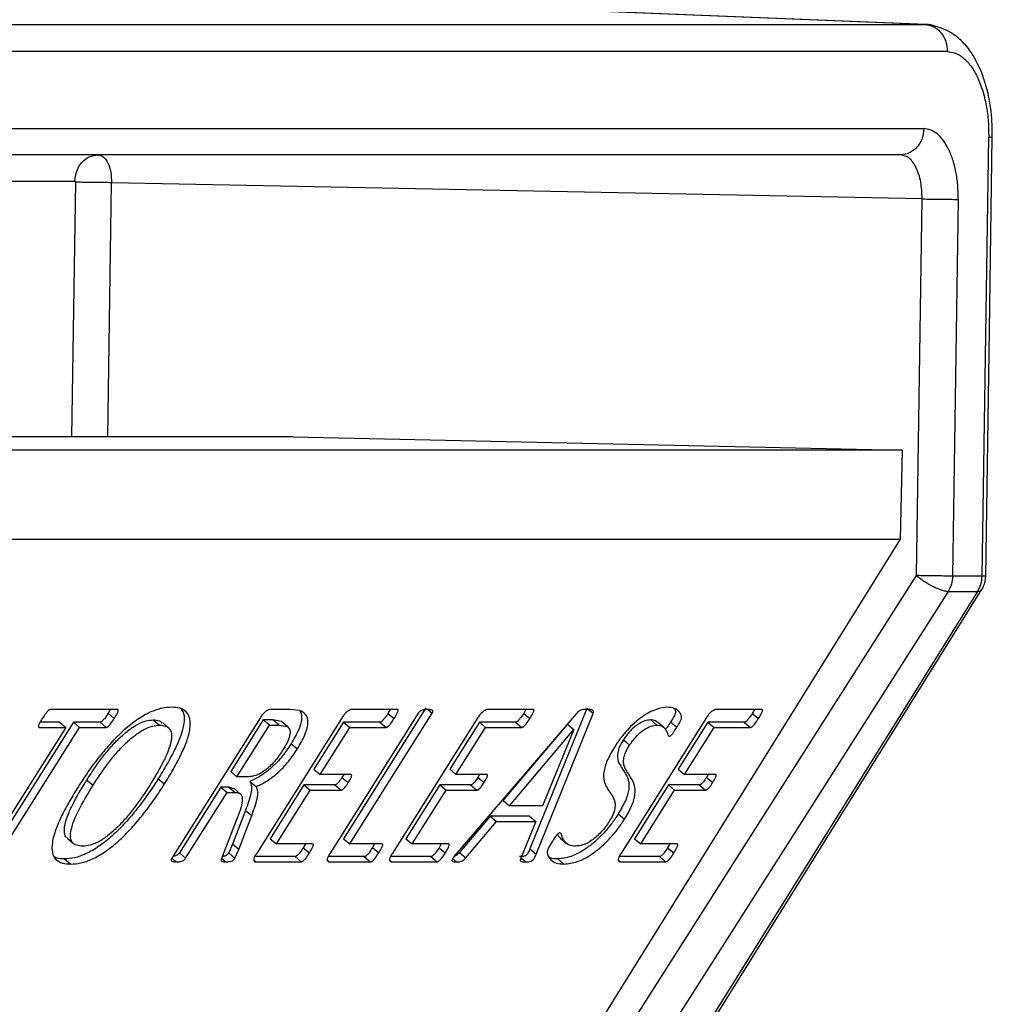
# Model space of a CAD drawing. Header units: millimetres. Extents: x 226 to 954, y 75 to 822.
# Tile 58 of 127: x 377 to 388, y 433 to 444. Entities that reach past the tile are written whole.
import ezdxf

# ---------------------------------------------------------------- set-up
doc = ezdxf.new("R2010")
doc.units = ezdxf.units.MM

msp = doc.modelspace()

# ---------------------------------------------------------------- linework, layer by layer
at = {"color": 8, "linetype": 'Continuous', "lineweight": 25}
for p, q in [((387.552, 443.64), (372.502, 444.247)), ((387.565, 443.638), (387.552, 443.64)), ((374.09, 441.881), (378.003, 441.881)), ((378.01, 441.868), (377.966, 439.011)), ((378.372, 439.011), (378.415, 441.863))]:
    msp.add_line(p, q, dxfattribs=at)
at = {"color": 179, "linetype": 'Continuous', "lineweight": 25}
for p, q in [((387.565, 443.64), (375.961, 444.108)), ((373.952, 443.64), (387.552, 443.64)), ((387.803, 443.335), (374.203, 443.335)), ((374.44, 442.47), (387.54, 442.47)), ((388.194, 437.446), (388.268, 442.376)), ((388.276, 440.207), (388.308, 442.376)), ((387.28, 442.176), (374.22, 442.176)), ((387.52, 441.681), (378.415, 441.863)), ((387.456, 437.452), (387.52, 441.681)), ((387.925, 441.676), (387.861, 437.446)), ((388.234, 437.447), (388.276, 440.207)), ((380.453, 439.011), (375.828, 439.011)), ((380.453, 439.011), (387.296, 438.861)), ((387.296, 438.861), (374.568, 438.861)), ((387.296, 438.861), (387.275, 437.861)), ((374.556, 437.861), (387.275, 437.861)), ((387.275, 437.861), (383.739, 432.187)), ((378.126, 422.789), (387.456, 437.452)), ((388.194, 437.446), (387.861, 437.446)), ((387.812, 437.275), (378.051, 421.936)), ((378.574, 421.936), (388.144, 437.275)), ((378.617, 421.952), (388.188, 437.292)), ((387.812, 437.275), (388.144, 437.275)), ((378.481, 435.949), (377.729, 435.949)), ((378.4, 435.949), (378.375, 435.906)), ((378.375, 435.906), (378.445, 435.847)), ((380.419, 435.949), (380.196, 435.949)), ((380.526, 435.939), (380.419, 435.949)), ((381.86, 435.907), (380.866, 434.33)), ((381.946, 435.966), (381.02, 434.498)), ((381.09, 434.439), (382.016, 435.907)), ((381.625, 435.949), (381.115, 435.949)), ((381.544, 435.949), (381.519, 435.905)), ((381.519, 435.905), (381.589, 435.846)), ((381.966, 435.949), (382.016, 435.907)), ((383.636, 435.903), (382.285, 434.327)), ((383.151, 435.949), (382.641, 435.949)), ((383.069, 435.949), (383.044, 435.905)), ((383.044, 435.905), (383.114, 435.846)), ((383.753, 435.961), (383.115, 434.385)), ((383.185, 434.326), (383.823, 435.902)), ((383.823, 435.902), (383.753, 435.961)), ((385.719, 435.949), (385.209, 435.949)), ((385.637, 435.949), (385.612, 435.905)), ((385.612, 435.905), (385.682, 435.846)), ((377.986, 435.807), (377.06, 434.339)), ((377.83, 435.807), (377.613, 435.807)), ((377.83, 435.807), (377.9, 435.748)), ((378.285, 435.807), (377.986, 435.807)), ((377.986, 435.807), (378.056, 435.748)), ((378.285, 435.807), (378.355, 435.748)), ((378.883, 435.832), (378.953, 435.773)), ((379.056, 435.742), (378.986, 435.801)), ((380.086, 435.857), (379.091, 434.28)), ((380.118, 435.832), (379.753, 435.253)), ((379.823, 435.194), (380.188, 435.773)), ((381.004, 435.857), (380.041, 434.33)), ((380.228, 435.832), (380.118, 435.832)), ((380.188, 435.773), (380.118, 435.832)), ((380.188, 435.773), (380.298, 435.773)), ((380.322, 435.814), (380.228, 435.832)), ((380.298, 435.773), (380.228, 435.832)), ((380.298, 435.773), (380.392, 435.756)), ((380.392, 435.756), (380.322, 435.814)), ((381.021, 435.807), (380.687, 435.278)), ((381.429, 435.807), (381.021, 435.807)), ((381.021, 435.807), (381.091, 435.748)), ((381.429, 435.807), (381.499, 435.748)), ((382.529, 435.857), (381.566, 434.33)), ((382.546, 435.807), (382.213, 435.278)), ((382.954, 435.807), (382.546, 435.807)), ((382.546, 435.807), (382.616, 435.748)), ((382.815, 434.926), (383.538, 435.781)), ((382.954, 435.807), (383.024, 435.748)), ((383.539, 435.781), (383.609, 435.723)), ((385.097, 435.857), (384.134, 434.33)), ((384.471, 435.832), (384.541, 435.773)), ((384.617, 435.748), (384.547, 435.807)), ((384.695, 435.809), (384.765, 435.75)), ((385.114, 435.807), (384.781, 435.278)), ((385.522, 435.807), (385.114, 435.807)), ((385.114, 435.807), (385.184, 435.748)), ((385.522, 435.807), (385.592, 435.748)), ((377.9, 435.748), (376.974, 434.28)), ((377.13, 434.28), (378.056, 435.748)), ((377.601, 435.748), (377.9, 435.748)), ((378.056, 435.748), (378.355, 435.748)), ((380.757, 435.219), (381.091, 435.748)), ((381.091, 435.748), (381.499, 435.748)), ((382.283, 435.219), (382.616, 435.748)), ((382.616, 435.748), (383.024, 435.748)), ((382.885, 434.867), (383.608, 435.723)), ((383.609, 435.723), (383.255, 434.867)), ((384.851, 435.219), (385.184, 435.748)), ((385.184, 435.748), (385.592, 435.748)), ((380.432, 435.564), (380.502, 435.506)), ((384.198, 435.577), (384.163, 435.606)), ((384.233, 435.547), (384.198, 435.577)), ((379.823, 435.194), (379.753, 435.253)), ((380.687, 435.278), (380.757, 435.219)), ((381.104, 435.219), (380.757, 435.219)), ((381.022, 435.219), (381.003, 435.187)), ((382.213, 435.278), (382.283, 435.219)), ((382.629, 435.219), (382.283, 435.219)), ((382.547, 435.219), (382.529, 435.187)), ((384.781, 435.278), (384.851, 435.219)), ((385.197, 435.219), (384.851, 435.219)), ((385.115, 435.219), (385.097, 435.187)), ((378.137, 435.157), (378.207, 435.099)), ((378.94, 435.172), (379.01, 435.113)), ((379.951, 435.194), (379.823, 435.194)), ((379.969, 435.141), (380.039, 435.083)), ((380.576, 435.102), (380.196, 434.498)), ((380.923, 435.102), (380.576, 435.102)), ((380.576, 435.102), (380.646, 435.043)), ((380.923, 435.102), (380.993, 435.043)), ((381.003, 435.187), (381.073, 435.128)), ((382.102, 435.102), (381.721, 434.498)), ((382.448, 435.102), (382.102, 435.102)), ((382.102, 435.102), (382.172, 435.043)), ((382.448, 435.102), (382.518, 435.043)), ((382.529, 435.187), (382.599, 435.128)), ((384.67, 435.102), (384.289, 434.498)), ((385.016, 435.102), (384.67, 435.102)), ((384.67, 435.102), (384.74, 435.043)), ((385.016, 435.102), (385.086, 435.043)), ((385.097, 435.187), (385.167, 435.128)), ((379.642, 435.077), (379.177, 434.34)), ((379.247, 434.281), (379.712, 435.018)), ((379.733, 435.077), (379.642, 435.077)), ((379.642, 435.077), (379.712, 435.018)), ((379.712, 435.018), (379.803, 435.018)), ((379.789, 435.057), (379.733, 435.077)), ((379.733, 435.077), (379.803, 435.018)), ((379.861, 435.001), (379.791, 435.06)), ((380.266, 434.439), (380.646, 435.043)), ((380.646, 435.043), (380.993, 435.043)), ((381.791, 434.439), (382.172, 435.043)), ((382.172, 435.043), (382.518, 435.043)), ((384.359, 434.439), (384.74, 435.043)), ((384.74, 435.043), (385.086, 435.043)), ((382.815, 434.926), (382.885, 434.867)), ((379.919, 434.816), (379.775, 434.437)), ((379.919, 434.816), (379.989, 434.757)), ((383.255, 434.867), (382.885, 434.867)), ((384.107, 434.777), (384.177, 434.718)), ((379.816, 434.701), (379.657, 434.293)), ((379.845, 434.378), (379.989, 434.757)), ((382.669, 434.75), (382.325, 434.343)), ((382.395, 434.284), (382.739, 434.691)), ((383.11, 434.75), (382.669, 434.75)), ((382.669, 434.75), (382.739, 434.691)), ((382.739, 434.691), (383.18, 434.691)), ((383.18, 434.691), (383.011, 434.279)), ((383.11, 434.75), (383.18, 434.691)), ((377.916, 434.504), (377.986, 434.445)), ((379.775, 434.437), (379.731, 434.339)), ((379.845, 434.378), (379.775, 434.437)), ((380.196, 434.498), (380.266, 434.439)), ((380.674, 434.439), (380.266, 434.439)), ((380.592, 434.439), (380.567, 434.397)), ((381.02, 434.498), (381.09, 434.439)), ((381.452, 434.439), (381.09, 434.439)), ((381.37, 434.439), (381.346, 434.398)), ((381.721, 434.498), (381.791, 434.439)), ((382.199, 434.439), (381.791, 434.439)), ((382.117, 434.439), (382.093, 434.397)), ((383.455, 434.505), (383.525, 434.446)), ((384.289, 434.498), (384.359, 434.439)), ((384.767, 434.439), (384.359, 434.439)), ((384.685, 434.439), (384.661, 434.397)), ((379.177, 434.34), (379.247, 434.281)), ((379.731, 434.339), (379.801, 434.28)), ((379.801, 434.28), (379.845, 434.378)), ((380.567, 434.397), (380.637, 434.338)), ((381.346, 434.398), (381.417, 434.339)), ((382.093, 434.397), (382.163, 434.338)), ((382.325, 434.343), (382.395, 434.284)), ((383.115, 434.385), (383.185, 434.326)), ((384.661, 434.397), (384.731, 434.338)), ((377.887, 434.272), (377.957, 434.213)), ((379.092, 434.28), (379.142, 434.238)), ((379.651, 434.279), (379.699, 434.238)), ((380.019, 434.252), (380.035, 434.238)), ((380.476, 434.297), (380.022, 434.297)), ((380.035, 434.238), (380.546, 434.238)), ((380.476, 434.297), (380.546, 434.238)), ((380.844, 434.252), (380.86, 434.238)), ((381.254, 434.297), (380.847, 434.297)), ((380.86, 434.238), (381.324, 434.238)), ((381.254, 434.297), (381.324, 434.238)), ((381.544, 434.252), (381.561, 434.238)), ((382.001, 434.297), (381.548, 434.297)), ((381.561, 434.238), (382.071, 434.238)), ((382.001, 434.297), (382.071, 434.238)), ((382.245, 434.274), (382.288, 434.238)), ((383.016, 434.282), (383.068, 434.238)), ((383.427, 434.272), (383.497, 434.213)), ((384.112, 434.252), (384.129, 434.238)), ((384.569, 434.297), (384.116, 434.297)), ((384.129, 434.238), (384.639, 434.238)), ((384.569, 434.297), (384.639, 434.238))]:
    msp.add_line(p, q, dxfattribs=at)
for points, knots in [([(387.552, 443.64), (387.584, 443.635), (387.634, 443.627), (387.693, 443.588), (387.733, 443.548), (387.765, 443.5), (387.796, 443.43), (387.8, 443.372), (387.803, 443.335)], [0, 0, 0, 0, 0.239699, 0.368521, 0.499999, 0.631485, 0.760306, 1, 1, 1, 1]), ([(387.671, 443.616), (387.67, 443.617), (387.635, 443.637), (387.599, 443.638), (387.565, 443.638)], [0, 0, 0, 0, 0.046224, 1, 1, 1, 1]), ([(388.308, 442.376), (388.308, 442.433), (388.307, 442.54), (388.291, 442.704), (388.266, 442.845), (388.237, 442.957), (388.21, 443.041), (388.176, 443.132), (388.122, 443.246), (388.056, 443.352), (387.976, 443.446), (387.893, 443.518), (387.791, 443.582), (387.712, 443.605), (387.671, 443.617)], [0, 0, 0, 0, 0.102603, 0.193616, 0.302373, 0.372843, 0.419737, 0.476195, 0.568098, 0.68081, 0.748643, 0.824973, 0.909265, 1, 1, 1, 1]), ([(387.803, 443.335), (387.832, 443.332), (387.892, 443.325), (387.981, 443.272), (388.066, 443.184), (388.14, 443.059), (388.2, 442.905), (388.242, 442.733), (388.266, 442.555), (388.267, 442.434), (388.268, 442.376)], [0, 0, 0, 0, 0.116515, 0.24001, 0.368642, 0.500001, 0.631358, 0.759987, 0.883484, 1, 1, 1, 1]), ([(387.54, 442.47), (387.536, 442.433), (387.53, 442.376), (387.497, 442.307), (387.463, 442.26), (387.422, 442.222), (387.362, 442.186), (387.312, 442.18), (387.28, 442.176)], [0, 0, 0, 0, 0.239693, 0.368518, 0.500006, 0.631484, 0.760307, 1, 1, 1, 1]), ([(387.925, 441.676), (387.925, 441.724), (387.923, 441.824), (387.904, 441.972), (387.869, 442.115), (387.819, 442.242), (387.757, 442.345), (387.687, 442.418), (387.614, 442.462), (387.564, 442.468), (387.54, 442.47)], [0, 0, 0, 0, 0.116514, 0.240009, 0.368641, 0.500001, 0.631359, 0.759987, 0.883483, 1, 1, 1, 1]), ([(378.003, 441.881), (378.008, 441.92), (378.016, 441.997), (378.077, 442.094), (378.162, 442.162), (378.229, 442.171), (378.263, 442.176)], [0, 0, 0, 0, 0.250004, 0.499998, 0.749995, 1, 1, 1, 1]), ([(378.263, 442.176), (378.283, 442.171), (378.324, 442.162), (378.375, 442.089), (378.41, 441.986), (378.413, 441.904), (378.415, 441.863)], [0, 0, 0, 0, 0.25, 0.500008, 0.750005, 1, 1, 1, 1]), ([(387.52, 441.681), (387.517, 441.746), (387.512, 441.875), (387.457, 442.039), (387.377, 442.153), (387.312, 442.168), (387.28, 442.176)], [0, 0, 0, 0, 0.250002, 0.500003, 0.750001, 1, 1, 1, 1]), ([(378.003, 441.881), (378.004, 441.881), (378.005, 441.88), (378.007, 441.879), (378.008, 441.877), (378.009, 441.875), (378.009, 441.872), (378.009, 441.869), (378.01, 441.868)], [0, 0, 0, 0, 0.239522, 0.368414, 0.500081, 0.631668, 0.760656, 1, 1, 1, 1]), ([(378.415, 441.863), (378.379, 441.863), (378.306, 441.865), (378.187, 441.866), (378.079, 441.867), (378.033, 441.868), (378.01, 441.868)], [0, 0, 0, 0, 0.249997, 0.499992, 0.75, 1, 1, 1, 1]), ([(387.52, 441.681), (387.555, 441.68), (387.608, 441.679), (387.686, 441.678), (387.746, 441.677), (387.803, 441.677), (387.869, 441.676), (387.903, 441.676), (387.925, 441.676)], [0, 0, 0, 0, 0.2396977, 0.3685124, 0.5000017, 0.6314817, 0.7603059, 1, 1, 1, 1]), ([(387.456, 437.452), (387.486, 437.429), (387.545, 437.383), (387.641, 437.329), (387.715, 437.297), (387.771, 437.279), (387.797, 437.277), (387.812, 437.275)], [0, 0, 0, 0, 0.2495788, 0.4991577, 0.6929293, 0.8323974, 1, 1, 1, 1]), ([(387.861, 437.446), (387.838, 437.446), (387.791, 437.447), (387.683, 437.448), (387.564, 437.45), (387.492, 437.451), (387.456, 437.452)], [0, 0, 0, 0, 0.249996, 0.5, 0.749991, 1, 1, 1, 1]), ([(387.861, 437.446), (387.859, 437.416), (387.854, 437.354), (387.826, 437.301), (387.812, 437.275)], [0, 0, 0, 0, 0.500009, 1, 1, 1, 1]), ([(388.144, 437.275), (388.158, 437.301), (388.186, 437.354), (388.191, 437.416), (388.194, 437.446)], [0, 0, 0, 0, 0.499991, 1, 1, 1, 1]), ([(388.187, 437.294), (388.19, 437.297), (388.202, 437.312), (388.213, 437.341), (388.224, 437.373), (388.229, 437.396), (388.231, 437.412), (388.233, 437.424), (388.233, 437.432), (388.234, 437.438), (388.234, 437.442), (388.234, 437.445), (388.234, 437.448), (388.234, 437.45), (388.234, 437.452)], [0, 0, 0, 0, 0.07376, 0.351816, 0.544031, 0.678426, 0.772914, 0.839521, 0.88656, 0.919793, 0.943287, 0.959908, 0.971647, 1, 1, 1, 1]), ([(377.729, 435.949), (377.725, 435.949), (377.72, 435.948), (377.711, 435.942), (377.702, 435.935), (377.691, 435.923), (377.666, 435.894), (377.649, 435.868), (377.636, 435.847)], [0, 0, 0, 0, 0.124416, 0.18744, 0.250059, 0.375207, 0.500278, 1, 1, 1, 1]), ([(379.089, 435.974), (379.053, 435.972), (378.981, 435.968), (378.851, 435.923), (378.707, 435.842), (378.557, 435.724), (378.411, 435.579), (378.275, 435.419), (378.151, 435.253), (378.078, 435.14), (378.042, 435.084)], [0, 0, 0, 0, 0.125067, 0.250043, 0.374961, 0.499837, 0.624776, 0.749796, 0.874879, 1, 1, 1, 1]), ([(378.375, 435.906), (378.362, 435.885), (378.346, 435.86), (378.322, 435.831), (378.311, 435.82), (378.302, 435.813), (378.293, 435.808), (378.288, 435.807), (378.285, 435.807)], [0, 0, 0, 0, 0.499614, 0.624841, 0.749825, 0.812523, 0.875149, 1, 1, 1, 1]), ([(378.445, 435.847), (378.458, 435.868), (378.475, 435.894), (378.487, 435.923), (378.491, 435.935), (378.49, 435.942), (378.489, 435.946), (378.486, 435.949), (378.483, 435.949), (378.481, 435.949)], [0, 0, 0, 0, 0.499564, 0.624471, 0.749504, 0.812049, 0.875044, 0.93718, 1, 1, 1, 1]), ([(379.197, 435.954), (379.208, 435.938), (379.234, 435.899), (379.231, 435.794), (379.194, 435.653), (379.125, 435.496), (379.04, 435.335), (378.973, 435.226), (378.94, 435.172)], [0, 0, 0, 0, 0.116524, 0.292949, 0.469497, 0.646261, 0.823119, 1, 1, 1, 1]), ([(379.01, 435.113), (379.043, 435.168), (379.11, 435.276), (379.195, 435.438), (379.264, 435.594), (379.301, 435.736), (379.301, 435.851), (379.259, 435.927), (379.187, 435.969), (379.122, 435.972), (379.089, 435.974)], [0, 0, 0, 0, 0.125139, 0.250258, 0.375312, 0.500215, 0.625028, 0.749909, 0.874911, 1, 1, 1, 1]), ([(380.196, 435.949), (380.188, 435.948), (380.175, 435.946), (380.155, 435.934), (380.14, 435.923), (380.124, 435.909), (380.105, 435.887), (380.094, 435.869), (380.086, 435.857)], [0, 0, 0, 0, 0.249485, 0.375017, 0.500733, 0.625219, 0.750539, 1, 1, 1, 1]), ([(380.529, 435.937), (380.539, 435.915), (380.556, 435.879), (380.544, 435.8), (380.512, 435.701), (380.464, 435.619), (380.432, 435.564)], [0, 0, 0, 0, 0.293949, 0.470786, 0.647572, 1, 1, 1, 1]), ([(380.502, 435.506), (380.534, 435.56), (380.582, 435.642), (380.614, 435.741), (380.626, 435.826), (380.602, 435.903), (380.552, 435.927), (380.526, 435.939)], [0, 0, 0, 0, 0.249715, 0.374978, 0.500274, 0.749694, 1, 1, 1, 1]), ([(381.115, 435.949), (381.107, 435.948), (381.095, 435.946), (381.075, 435.934), (381.059, 435.924), (381.043, 435.909), (381.024, 435.886), (381.012, 435.869), (381.004, 435.857)], [0, 0, 0, 0, 0.2495154, 0.3749248, 0.5009821, 0.625145, 0.7508358, 1, 1, 1, 1]), ([(381.519, 435.905), (381.506, 435.885), (381.489, 435.86), (381.466, 435.832), (381.455, 435.82), (381.446, 435.813), (381.438, 435.808), (381.433, 435.807), (381.429, 435.807)], [0, 0, 0, 0, 0.499576, 0.624724, 0.749716, 0.812496, 0.875219, 1, 1, 1, 1]), ([(381.589, 435.846), (381.602, 435.867), (381.618, 435.893), (381.63, 435.922), (381.635, 435.935), (381.634, 435.942), (381.632, 435.947), (381.628, 435.948), (381.625, 435.949)], [0, 0, 0, 0, 0.499888, 0.624728, 0.749944, 0.812475, 0.875697, 1, 1, 1, 1]), ([(381.965, 435.949), (381.949, 435.948), (381.926, 435.947), (381.898, 435.939), (381.882, 435.931), (381.874, 435.924), (381.867, 435.916), (381.862, 435.91), (381.86, 435.907)], [0, 0, 0, 0, 0.499815, 0.74964, 0.812288, 0.874867, 0.93745, 1, 1, 1, 1]), ([(382.016, 435.907), (382.018, 435.91), (382.021, 435.916), (382.024, 435.924), (382.025, 435.931), (382.02, 435.939), (382, 435.947), (381.979, 435.948), (381.965, 435.949)], [0, 0, 0, 0, 0.062569, 0.125082, 0.187776, 0.250172, 0.50017, 1, 1, 1, 1]), ([(382.641, 435.949), (382.632, 435.948), (382.62, 435.946), (382.6, 435.934), (382.584, 435.924), (382.568, 435.909), (382.549, 435.886), (382.537, 435.869), (382.529, 435.857)], [0, 0, 0, 0, 0.249515, 0.374924, 0.500981, 0.625174, 0.750836, 1, 1, 1, 1]), ([(383.044, 435.905), (383.031, 435.885), (383.014, 435.86), (382.991, 435.832), (382.98, 435.82), (382.972, 435.813), (382.963, 435.808), (382.958, 435.807), (382.954, 435.807)], [0, 0, 0, 0, 0.499574, 0.624722, 0.749753, 0.812496, 0.87522, 1, 1, 1, 1]), ([(383.114, 435.846), (383.127, 435.867), (383.143, 435.893), (383.155, 435.922), (383.16, 435.935), (383.159, 435.942), (383.157, 435.947), (383.153, 435.948), (383.151, 435.949)], [0, 0, 0, 0, 0.499876, 0.62473, 0.749945, 0.812476, 0.875675, 1, 1, 1, 1]), ([(383.756, 435.949), (383.739, 435.949), (383.713, 435.949), (383.68, 435.94), (383.662, 435.929), (383.65, 435.919), (383.641, 435.91), (383.636, 435.903)], [0, 0, 0, 0, 0.500336, 0.749711, 0.812392, 0.874991, 1, 1, 1, 1]), ([(383.823, 435.902), (383.825, 435.909), (383.829, 435.919), (383.829, 435.929), (383.824, 435.94), (383.8, 435.949), (383.773, 435.949), (383.756, 435.949)], [0, 0, 0, 0, 0.124963, 0.187548, 0.25026, 0.499569, 1, 1, 1, 1]), ([(384.665, 435.974), (384.622, 435.97), (384.559, 435.963), (384.455, 435.918), (384.372, 435.867), (384.287, 435.798), (384.204, 435.715), (384.127, 435.622), (384.085, 435.558), (384.064, 435.526)], [0, 0, 0, 0, 0.249744, 0.374877, 0.499937, 0.62492, 0.749917, 0.874918, 1, 1, 1, 1]), ([(384.765, 435.75), (384.778, 435.771), (384.798, 435.802), (384.818, 435.844), (384.819, 435.875), (384.807, 435.901), (384.782, 435.936), (384.738, 435.966), (384.689, 435.971), (384.665, 435.974)], [0, 0, 0, 0, 0.125072, 0.187391, 0.24975, 0.374683, 0.499826, 0.749936, 1, 1, 1, 1]), ([(384.735, 435.961), (384.736, 435.96), (384.743, 435.951), (384.749, 435.934), (384.748, 435.903), (384.728, 435.861), (384.708, 435.83), (384.695, 435.809)], [0, 0, 0, 0, 0.018634, 0.345851, 0.509183, 0.672414, 1, 1, 1, 1]), ([(385.209, 435.949), (385.2, 435.948), (385.188, 435.946), (385.168, 435.934), (385.152, 435.924), (385.136, 435.909), (385.117, 435.886), (385.105, 435.869), (385.097, 435.857)], [0, 0, 0, 0, 0.249517, 0.37492, 0.500983, 0.625143, 0.750835, 1, 1, 1, 1]), ([(385.612, 435.905), (385.599, 435.885), (385.582, 435.86), (385.559, 435.832), (385.549, 435.82), (385.54, 435.813), (385.531, 435.808), (385.526, 435.807), (385.522, 435.807)], [0, 0, 0, 0, 0.499578, 0.624728, 0.749724, 0.812505, 0.875229, 1, 1, 1, 1]), ([(385.682, 435.846), (385.695, 435.867), (385.711, 435.893), (385.723, 435.922), (385.728, 435.935), (385.727, 435.942), (385.725, 435.947), (385.721, 435.948), (385.719, 435.949)], [0, 0, 0, 0, 0.499889, 0.624737, 0.749953, 0.812474, 0.875686, 1, 1, 1, 1]), ([(377.636, 435.847), (377.624, 435.827), (377.608, 435.801), (377.595, 435.773), (377.592, 435.761), (377.592, 435.754), (377.594, 435.749), (377.599, 435.748), (377.601, 435.748)], [0, 0, 0, 0, 0.4994574, 0.6247195, 0.7497054, 0.8124385, 0.875136, 1, 1, 1, 1]), ([(378.137, 435.157), (378.19, 435.238), (378.269, 435.359), (378.394, 435.515), (378.496, 435.624), (378.603, 435.717), (378.709, 435.787), (378.805, 435.827), (378.857, 435.83), (378.883, 435.832)], [0, 0, 0, 0, 0.250062, 0.375168, 0.500176, 0.625094, 0.750017, 0.87492, 1, 1, 1, 1]), ([(378.207, 435.099), (378.26, 435.179), (378.339, 435.3), (378.464, 435.456), (378.566, 435.565), (378.673, 435.658), (378.779, 435.728), (378.875, 435.768), (378.927, 435.771), (378.953, 435.773)], [0, 0, 0, 0, 0.250064, 0.37517, 0.500178, 0.625094, 0.750022, 0.874923, 1, 1, 1, 1]), ([(378.355, 435.748), (378.358, 435.748), (378.363, 435.749), (378.372, 435.754), (378.381, 435.761), (378.392, 435.772), (378.416, 435.801), (378.432, 435.827), (378.445, 435.847)], [0, 0, 0, 0, 0.12485, 0.187456, 0.250189, 0.375171, 0.500397, 1, 1, 1, 1]), ([(378.953, 435.773), (378.978, 435.771), (379.026, 435.768), (379.074, 435.731), (379.095, 435.663), (379.08, 435.567), (379.041, 435.456), (378.966, 435.298), (378.892, 435.177), (378.843, 435.096)], [0, 0, 0, 0, 0.125101, 0.250028, 0.374896, 0.499753, 0.624792, 0.749889, 1, 1, 1, 1]), ([(378.883, 435.832), (378.908, 435.831), (378.949, 435.83), (378.974, 435.807), (378.983, 435.797)], [0, 0, 0, 0, 0.601819, 1, 1, 1, 1]), ([(381.499, 435.748), (381.503, 435.748), (381.508, 435.749), (381.516, 435.754), (381.525, 435.762), (381.536, 435.773), (381.559, 435.801), (381.576, 435.826), (381.589, 435.846)], [0, 0, 0, 0, 0.124762, 0.187487, 0.250217, 0.375249, 0.500419, 1, 1, 1, 1]), ([(383.024, 435.748), (383.028, 435.748), (383.033, 435.749), (383.042, 435.754), (383.05, 435.762), (383.061, 435.773), (383.084, 435.801), (383.101, 435.826), (383.114, 435.846)], [0, 0, 0, 0, 0.124761, 0.1875, 0.250219, 0.37525, 0.500418, 1, 1, 1, 1]), ([(384.471, 435.832), (384.45, 435.83), (384.407, 435.826), (384.337, 435.791), (384.278, 435.746), (384.221, 435.689), (384.186, 435.639), (384.163, 435.606)], [0, 0, 0, 0, 0.25017, 0.499938, 0.62523, 0.750603, 1, 1, 1, 1]), ([(384.233, 435.547), (384.256, 435.58), (384.291, 435.63), (384.348, 435.687), (384.407, 435.732), (384.477, 435.767), (384.52, 435.771), (384.541, 435.773)], [0, 0, 0, 0, 0.249397, 0.374764, 0.500063, 0.74983, 1, 1, 1, 1]), ([(384.545, 435.805), (384.538, 435.811), (384.521, 435.829), (384.49, 435.831), (384.471, 435.832)], [0, 0, 0, 0, 0.370529, 1, 1, 1, 1]), ([(384.541, 435.773), (384.56, 435.771), (384.597, 435.768), (384.632, 435.736), (384.652, 435.699), (384.663, 435.67), (384.668, 435.653), (384.676, 435.649), (384.679, 435.647)], [0, 0, 0, 0, 0.249879, 0.499911, 0.750076, 0.875228, 0.937775, 1, 1, 1, 1]), ([(384.695, 435.809), (384.683, 435.789), (384.665, 435.76), (384.642, 435.733), (384.635, 435.724)], [0, 0, 0, 0, 0.688087, 1, 1, 1, 1]), ([(385.592, 435.748), (385.596, 435.748), (385.601, 435.749), (385.61, 435.754), (385.619, 435.762), (385.629, 435.773), (385.652, 435.801), (385.669, 435.826), (385.682, 435.846)], [0, 0, 0, 0, 0.124771, 0.187495, 0.250224, 0.375255, 0.500424, 1, 1, 1, 1]), ([(380.392, 435.756), (380.403, 435.745), (380.419, 435.729), (380.422, 435.69), (380.414, 435.643), (380.386, 435.573), (380.351, 435.514), (380.333, 435.485)], [0, 0, 0, 0, 0.249765, 0.374972, 0.500152, 0.749853, 1, 1, 1, 1]), ([(384.679, 435.647), (384.681, 435.647), (384.684, 435.648), (384.691, 435.651), (384.697, 435.657), (384.71, 435.669), (384.734, 435.701), (384.752, 435.73), (384.765, 435.75)], [0, 0, 0, 0, 0.062824, 0.124874, 0.188071, 0.250282, 0.500118, 1, 1, 1, 1]), ([(380.432, 435.564), (380.4, 435.517), (380.337, 435.422), (380.213, 435.292), (380.085, 435.196), (380.008, 435.16), (379.969, 435.141)], [0, 0, 0, 0, 0.25004, 0.499471, 0.749458, 1, 1, 1, 1]), ([(384.163, 435.606), (384.148, 435.581), (384.118, 435.531), (384.091, 435.441), (384.102, 435.361), (384.144, 435.296), (384.187, 435.231), (384.224, 435.16), (384.231, 435.061), (384.195, 434.927), (384.136, 434.827), (384.107, 434.777)], [0, 0, 0, 0, 0.062483, 0.124916, 0.249558, 0.374819, 0.500152, 0.625451, 0.750423, 0.875161, 1, 1, 1, 1]), ([(384.177, 434.718), (384.206, 434.768), (384.265, 434.868), (384.301, 435.002), (384.294, 435.101), (384.257, 435.172), (384.214, 435.237), (384.179, 435.291), (384.165, 435.35), (384.168, 435.404), (384.188, 435.472), (384.218, 435.522), (384.233, 435.547)], [0, 0, 0, 0, 0.124769, 0.249435, 0.374336, 0.499563, 0.624824, 0.750012, 0.812619, 0.875156, 0.937552, 1, 1, 1, 1]), ([(380.333, 435.485), (380.305, 435.443), (380.263, 435.381), (380.192, 435.308), (380.138, 435.263), (380.084, 435.229), (380.018, 435.199), (379.977, 435.196), (379.951, 435.194)], [0, 0, 0, 0, 0.249636, 0.374674, 0.499692, 0.624825, 0.750008, 1, 1, 1, 1]), ([(380.039, 435.083), (380.078, 435.101), (380.155, 435.138), (380.283, 435.233), (380.407, 435.363), (380.47, 435.458), (380.502, 435.506)], [0, 0, 0, 0, 0.25054, 0.500523, 0.749956, 1, 1, 1, 1]), ([(384.064, 435.526), (384.034, 435.476), (383.975, 435.375), (383.938, 435.241), (383.943, 435.139), (383.979, 435.067), (384.023, 435.003), (384.059, 434.949), (384.073, 434.891), (384.07, 434.836), (384.05, 434.768), (384.02, 434.718), (384.005, 434.693)], [0, 0, 0, 0, 0.124776, 0.24949, 0.374411, 0.499589, 0.624827, 0.750018, 0.812639, 0.87515, 0.937541, 1, 1, 1, 1]), ([(381.073, 435.128), (381.085, 435.147), (381.1, 435.171), (381.111, 435.197), (381.113, 435.209), (381.111, 435.218), (381.106, 435.219), (381.104, 435.219)], [0, 0, 0, 0, 0.500047, 0.62516, 0.750111, 0.875453, 1, 1, 1, 1]), ([(382.599, 435.128), (382.611, 435.147), (382.626, 435.171), (382.636, 435.197), (382.638, 435.209), (382.637, 435.218), (382.632, 435.219), (382.629, 435.219)], [0, 0, 0, 0, 0.500044, 0.625159, 0.750132, 0.875475, 1, 1, 1, 1]), ([(385.167, 435.128), (385.179, 435.147), (385.194, 435.171), (385.204, 435.197), (385.206, 435.209), (385.205, 435.218), (385.2, 435.219), (385.197, 435.219)], [0, 0, 0, 0, 0.500047, 0.625169, 0.750121, 0.875476, 1, 1, 1, 1]), ([(377.919, 434.507), (377.913, 434.511), (377.89, 434.525), (377.88, 434.585), (377.893, 434.681), (377.935, 434.794), (378.012, 434.953), (378.087, 435.076), (378.137, 435.157)], [0, 0, 0, 0, 0.051639, 0.209502, 0.367339, 0.525425, 0.683665, 1, 1, 1, 1]), ([(378.94, 435.172), (378.903, 435.115), (378.83, 435.002), (378.705, 434.835), (378.57, 434.673), (378.423, 434.526), (378.272, 434.406), (378.127, 434.324), (377.996, 434.278), (377.923, 434.274), (377.887, 434.272)], [0, 0, 0, 0, 0.125126, 0.250216, 0.375246, 0.500208, 0.625057, 0.749965, 0.874937, 1, 1, 1, 1]), ([(378.091, 434.414), (378.067, 434.416), (378.018, 434.419), (377.967, 434.455), (377.948, 434.525), (377.963, 434.622), (378.005, 434.735), (378.082, 434.895), (378.157, 435.017), (378.207, 435.099)], [0, 0, 0, 0, 0.125096, 0.2500203, 0.3748566, 0.499676, 0.6246992, 0.7498379, 1, 1, 1, 1]), ([(377.957, 434.213), (377.993, 434.215), (378.066, 434.219), (378.197, 434.265), (378.342, 434.347), (378.493, 434.467), (378.64, 434.614), (378.775, 434.776), (378.9, 434.943), (378.973, 435.057), (379.01, 435.113)], [0, 0, 0, 0, 0.125063, 0.250036, 0.374946, 0.499795, 0.624757, 0.749787, 0.874874, 1, 1, 1, 1]), ([(379.969, 435.141), (379.977, 435.124), (379.993, 435.09), (379.978, 434.978), (379.942, 434.881), (379.919, 434.816)], [0, 0, 0, 0, 0.249582, 0.49965, 1, 1, 1, 1]), ([(381.003, 435.187), (380.992, 435.169), (380.977, 435.146), (380.955, 435.121), (380.945, 435.112), (380.938, 435.107), (380.93, 435.103), (380.926, 435.102), (380.923, 435.102)], [0, 0, 0, 0, 0.499609, 0.624679, 0.749559, 0.812321, 0.875031, 1, 1, 1, 1]), ([(380.993, 435.043), (380.996, 435.044), (381, 435.044), (381.008, 435.048), (381.015, 435.053), (381.025, 435.062), (381.048, 435.087), (381.062, 435.11), (381.073, 435.128)], [0, 0, 0, 0, 0.124968, 0.187697, 0.250443, 0.375323, 0.500394, 1, 1, 1, 1]), ([(382.529, 435.187), (382.517, 435.169), (382.503, 435.146), (382.481, 435.121), (382.471, 435.112), (382.463, 435.107), (382.455, 435.103), (382.451, 435.102), (382.448, 435.102)], [0, 0, 0, 0, 0.499608, 0.624679, 0.74956, 0.812321, 0.875032, 1, 1, 1, 1]), ([(382.518, 435.043), (382.521, 435.044), (382.525, 435.044), (382.533, 435.048), (382.541, 435.053), (382.551, 435.062), (382.573, 435.087), (382.587, 435.11), (382.599, 435.128)], [0, 0, 0, 0, 0.124969, 0.187679, 0.250402, 0.375283, 0.50039, 1, 1, 1, 1]), ([(385.097, 435.187), (385.085, 435.169), (385.071, 435.146), (385.049, 435.121), (385.039, 435.112), (385.031, 435.107), (385.023, 435.103), (385.019, 435.102), (385.016, 435.102)], [0, 0, 0, 0, 0.499572, 0.624679, 0.749554, 0.812314, 0.875033, 1, 1, 1, 1]), ([(385.086, 435.043), (385.089, 435.044), (385.093, 435.044), (385.101, 435.048), (385.109, 435.053), (385.119, 435.062), (385.141, 435.087), (385.155, 435.11), (385.167, 435.128)], [0, 0, 0, 0, 0.1249685, 0.1876788, 0.2504405, 0.375321, 0.5003919, 1, 1, 1, 1]), ([(378.042, 435.084), (378.008, 435.029), (377.941, 434.919), (377.853, 434.756), (377.784, 434.598), (377.743, 434.454), (377.743, 434.337), (377.785, 434.259), (377.859, 434.219), (377.924, 434.215), (377.957, 434.213)], [0, 0, 0, 0, 0.125134, 0.250258, 0.37529, 0.50021, 0.625039, 0.749935, 0.874923, 1, 1, 1, 1]), ([(378.843, 435.096), (378.79, 435.015), (378.71, 434.893), (378.584, 434.735), (378.482, 434.625), (378.374, 434.529), (378.267, 434.459), (378.17, 434.419), (378.117, 434.416), (378.091, 434.414)], [0, 0, 0, 0, 0.250065, 0.375182, 0.500225, 0.625114, 0.750021, 0.874921, 1, 1, 1, 1]), ([(379.803, 435.018), (379.827, 435.015), (379.863, 435.01), (379.883, 434.968), (379.885, 434.91), (379.86, 434.818), (379.831, 434.74), (379.816, 434.701)], [0, 0, 0, 0, 0.249153, 0.37429, 0.499418, 0.749395, 1, 1, 1, 1]), ([(379.989, 434.757), (380.012, 434.822), (380.048, 434.919), (380.063, 435.031), (380.047, 435.065), (380.039, 435.083)], [0, 0, 0, 0, 0.500356, 0.750424, 1, 1, 1, 1]), ([(384.107, 434.777), (384.083, 434.741), (384.035, 434.668), (383.948, 434.564), (383.854, 434.47), (383.757, 434.393), (383.663, 434.336), (383.576, 434.297), (383.496, 434.275), (383.45, 434.273), (383.427, 434.272)], [0, 0, 0, 0, 0.125022, 0.24998, 0.374918, 0.499851, 0.624834, 0.749842, 0.874912, 1, 1, 1, 1]), ([(383.497, 434.213), (383.544, 434.218), (383.616, 434.225), (383.733, 434.277), (383.827, 434.334), (383.924, 434.412), (384.018, 434.505), (384.105, 434.609), (384.153, 434.682), (384.177, 434.718)], [0, 0, 0, 0, 0.249706, 0.374789, 0.499841, 0.624855, 0.749871, 0.874901, 1, 1, 1, 1]), ([(384.005, 434.693), (383.977, 434.652), (383.935, 434.591), (383.863, 434.521), (383.792, 434.465), (383.706, 434.422), (383.652, 434.417), (383.626, 434.414)], [0, 0, 0, 0, 0.249326, 0.374593, 0.499875, 0.749592, 1, 1, 1, 1]), ([(383.452, 434.565), (383.451, 434.565), (383.447, 434.565), (383.441, 434.562), (383.434, 434.557), (383.425, 434.549), (383.414, 434.537), (383.39, 434.506), (383.373, 434.48), (383.36, 434.459)], [0, 0, 0, 0, 0.062613, 0.125137, 0.187736, 0.25042, 0.375165, 0.500498, 1, 1, 1, 1]), ([(383.423, 434.547), (383.429, 434.536), (383.437, 434.52), (383.452, 434.51), (383.457, 434.507)], [0, 0, 0, 0, 0.666108, 1, 1, 1, 1]), ([(383.626, 434.414), (383.602, 434.416), (383.556, 434.419), (383.511, 434.457), (383.483, 434.498), (383.471, 434.535), (383.465, 434.558), (383.457, 434.563), (383.452, 434.565)], [0, 0, 0, 0, 0.250023, 0.500022, 0.75017, 0.875309, 0.937856, 1, 1, 1, 1]), ([(380.637, 434.338), (380.65, 434.358), (380.667, 434.384), (380.679, 434.413), (380.682, 434.427), (380.682, 434.437), (380.676, 434.439), (380.674, 434.439)], [0, 0, 0, 0, 0.500273, 0.625308, 0.750589, 0.875625, 1, 1, 1, 1]), ([(381.417, 434.339), (381.429, 434.36), (381.445, 434.385), (381.457, 434.414), (381.461, 434.427), (381.46, 434.435), (381.457, 434.439), (381.454, 434.439), (381.452, 434.439)], [0, 0, 0, 0, 0.499907, 0.62488, 0.749904, 0.87503, 0.937045, 1, 1, 1, 1]), ([(382.163, 434.338), (382.176, 434.358), (382.192, 434.384), (382.204, 434.413), (382.208, 434.427), (382.207, 434.437), (382.201, 434.439), (382.199, 434.439)], [0, 0, 0, 0, 0.5002666, 0.6252977, 0.7505573, 0.8756105, 1, 1, 1, 1]), ([(383.36, 434.459), (383.344, 434.434), (383.321, 434.397), (383.306, 434.352), (383.313, 434.305), (383.347, 434.259), (383.409, 434.219), (383.468, 434.215), (383.497, 434.213)], [0, 0, 0, 0, 0.12495, 0.187351, 0.249753, 0.499507, 0.749756, 1, 1, 1, 1]), ([(384.731, 434.338), (384.744, 434.358), (384.76, 434.384), (384.772, 434.413), (384.776, 434.427), (384.775, 434.437), (384.77, 434.439), (384.767, 434.439)], [0, 0, 0, 0, 0.500276, 0.62531, 0.75058, 0.875615, 1, 1, 1, 1]), ([(379.177, 434.34), (379.175, 434.337), (379.171, 434.331), (379.163, 434.322), (379.155, 434.316), (379.14, 434.307), (379.122, 434.301), (379.109, 434.301), (379.104, 434.3)], [0, 0, 0, 0, 0.093431, 0.186598, 0.280233, 0.37345, 0.746066, 1, 1, 1, 1]), ([(379.731, 434.339), (379.729, 434.336), (379.725, 434.33), (379.718, 434.322), (379.71, 434.315), (379.695, 434.305), (379.677, 434.3), (379.664, 434.3), (379.659, 434.299)], [0, 0, 0, 0, 0.092163, 0.184374, 0.276408, 0.368819, 0.736366, 1, 1, 1, 1]), ([(380.041, 434.33), (380.034, 434.319), (380.023, 434.301), (380.014, 434.278), (380.012, 434.264), (380.013, 434.253), (380.019, 434.241), (380.029, 434.239), (380.035, 434.238)], [0, 0, 0, 0, 0.249456, 0.374722, 0.499318, 0.62496, 0.750497, 1, 1, 1, 1]), ([(380.567, 434.397), (380.554, 434.376), (380.538, 434.35), (380.513, 434.322), (380.502, 434.311), (380.493, 434.304), (380.484, 434.298), (380.479, 434.297), (380.476, 434.297)], [0, 0, 0, 0, 0.4996181, 0.6246685, 0.7497593, 0.8124951, 0.8752184, 1, 1, 1, 1]), ([(380.546, 434.238), (380.549, 434.239), (380.554, 434.24), (380.563, 434.245), (380.572, 434.252), (380.583, 434.263), (380.608, 434.291), (380.624, 434.317), (380.637, 434.338)], [0, 0, 0, 0, 0.1247881, 0.1874977, 0.2502451, 0.3753334, 0.5003873, 1, 1, 1, 1]), ([(380.866, 434.33), (380.859, 434.318), (380.848, 434.301), (380.839, 434.278), (380.836, 434.264), (380.838, 434.253), (380.844, 434.241), (380.853, 434.239), (380.86, 434.238)], [0, 0, 0, 0, 0.249371, 0.374809, 0.49921, 0.625015, 0.750519, 1, 1, 1, 1]), ([(381.346, 434.398), (381.333, 434.378), (381.317, 434.352), (381.292, 434.322), (381.281, 434.311), (381.272, 434.303), (381.263, 434.298), (381.258, 434.297), (381.254, 434.297)], [0, 0, 0, 0, 0.499641, 0.624751, 0.749846, 0.81252, 0.875154, 1, 1, 1, 1]), ([(381.324, 434.238), (381.328, 434.239), (381.333, 434.239), (381.342, 434.245), (381.351, 434.252), (381.362, 434.263), (381.387, 434.293), (381.403, 434.319), (381.417, 434.339)], [0, 0, 0, 0, 0.124832, 0.187447, 0.250147, 0.375248, 0.500359, 1, 1, 1, 1]), ([(381.566, 434.33), (381.559, 434.319), (381.548, 434.301), (381.54, 434.278), (381.537, 434.264), (381.538, 434.253), (381.544, 434.241), (381.554, 434.239), (381.561, 434.238)], [0, 0, 0, 0, 0.24946, 0.374712, 0.499307, 0.624946, 0.7505, 1, 1, 1, 1]), ([(382.093, 434.397), (382.08, 434.376), (382.063, 434.35), (382.038, 434.322), (382.028, 434.311), (382.019, 434.304), (382.01, 434.298), (382.004, 434.297), (382.001, 434.297)], [0, 0, 0, 0, 0.49963, 0.624683, 0.749776, 0.812512, 0.875236, 1, 1, 1, 1]), ([(382.071, 434.238), (382.074, 434.239), (382.08, 434.24), (382.089, 434.245), (382.098, 434.252), (382.108, 434.263), (382.133, 434.291), (382.15, 434.317), (382.163, 434.338)], [0, 0, 0, 0, 0.124788, 0.187512, 0.250249, 0.375342, 0.500394, 1, 1, 1, 1]), ([(382.285, 434.327), (382.273, 434.313), (382.258, 434.295), (382.244, 434.273), (382.24, 434.264), (382.238, 434.257), (382.237, 434.252), (382.243, 434.242), (382.261, 434.238), (382.279, 434.238), (382.288, 434.238)], [0, 0, 0, 0, 0.249574, 0.31227, 0.375028, 0.406675, 0.43788, 0.500381, 0.749837, 1, 1, 1, 1]), ([(382.325, 434.343), (382.32, 434.337), (382.31, 434.326), (382.294, 434.313), (382.279, 434.305), (382.269, 434.301), (382.265, 434.301), (382.265, 434.301)], [0, 0, 0, 0, 0.2462085, 0.4914103, 0.7370549, 0.9836784, 1, 1, 1, 1]), ([(383.115, 434.385), (383.109, 434.37), (383.101, 434.352), (383.087, 434.33), (383.08, 434.32), (383.073, 434.314), (383.066, 434.309), (383.049, 434.299), (383.026, 434.298), (383.007, 434.297), (382.998, 434.297)], [0, 0, 0, 0, 0.249267, 0.312357, 0.374702, 0.406315, 0.437777, 0.500437, 0.749842, 1, 1, 1, 1]), ([(383.068, 434.238), (383.077, 434.238), (383.096, 434.239), (383.119, 434.24), (383.136, 434.25), (383.143, 434.255), (383.15, 434.261), (383.157, 434.271), (383.171, 434.293), (383.179, 434.311), (383.185, 434.326)], [0, 0, 0, 0, 0.250145, 0.499565, 0.562214, 0.593667, 0.625284, 0.687642, 0.750719, 1, 1, 1, 1]), ([(384.134, 434.33), (384.127, 434.319), (384.116, 434.301), (384.108, 434.278), (384.105, 434.264), (384.106, 434.253), (384.112, 434.241), (384.122, 434.239), (384.129, 434.238)], [0, 0, 0, 0, 0.249459, 0.374725, 0.49932, 0.624952, 0.750498, 1, 1, 1, 1]), ([(384.661, 434.397), (384.648, 434.376), (384.631, 434.35), (384.606, 434.322), (384.596, 434.311), (384.587, 434.304), (384.578, 434.298), (384.572, 434.297), (384.569, 434.297)], [0, 0, 0, 0, 0.499622, 0.624672, 0.749762, 0.812503, 0.875219, 1, 1, 1, 1]), ([(384.639, 434.238), (384.642, 434.239), (384.648, 434.24), (384.657, 434.245), (384.666, 434.252), (384.676, 434.263), (384.701, 434.291), (384.718, 434.317), (384.731, 434.338)], [0, 0, 0, 0, 0.124779, 0.187497, 0.250239, 0.375333, 0.500387, 1, 1, 1, 1]), ([(377.887, 434.272), (377.853, 434.272), (377.811, 434.272), (377.781, 434.29), (377.776, 434.293)], [0, 0, 0, 0, 0.81176, 1, 1, 1, 1]), ([(379.091, 434.28), (379.089, 434.277), (379.086, 434.271), (379.083, 434.263), (379.083, 434.256), (379.087, 434.247), (379.107, 434.24), (379.128, 434.239), (379.142, 434.238)], [0, 0, 0, 0, 0.0625844, 0.125205, 0.1876775, 0.2505093, 0.5002607, 1, 1, 1, 1]), ([(379.142, 434.238), (379.158, 434.239), (379.181, 434.24), (379.21, 434.248), (379.225, 434.257), (379.233, 434.264), (379.241, 434.272), (379.245, 434.278), (379.247, 434.281)], [0, 0, 0, 0, 0.499779, 0.749592, 0.81212, 0.874878, 0.937358, 1, 1, 1, 1]), ([(379.657, 434.293), (379.654, 434.287), (379.649, 434.276), (379.645, 434.259), (379.649, 434.249), (379.664, 434.238), (379.684, 434.238), (379.699, 434.238)], [0, 0, 0, 0, 0.1252216, 0.2499758, 0.3748872, 0.5000549, 1, 1, 1, 1]), ([(379.699, 434.238), (379.714, 434.239), (379.736, 434.239), (379.765, 434.246), (379.78, 434.256), (379.788, 434.263), (379.796, 434.272), (379.799, 434.277), (379.801, 434.28)], [0, 0, 0, 0, 0.500064, 0.749598, 0.812319, 0.874825, 0.937429, 1, 1, 1, 1]), ([(382.288, 434.238), (382.303, 434.238), (382.322, 434.238), (382.349, 434.246), (382.364, 434.254), (382.38, 434.267), (382.39, 434.278), (382.395, 434.284)], [0, 0, 0, 0, 0.50015, 0.625468, 0.75026, 0.874893, 1, 1, 1, 1]), ([(383.011, 434.279), (383.009, 434.273), (383.007, 434.265), (383.005, 434.255), (383.008, 434.244), (383.031, 434.239), (383.053, 434.238), (383.068, 434.238)], [0, 0, 0, 0, 0.125162, 0.187757, 0.250333, 0.499623, 1, 1, 1, 1]), ([(383.427, 434.272), (383.396, 434.272), (383.361, 434.272), (383.337, 434.288), (383.334, 434.29)], [0, 0, 0, 0, 0.866376, 1, 1, 1, 1])]:
    msp.add_open_spline(points, degree=3, knots=knots, dxfattribs=at)
at = {"color": 8, "linetype": 'Continuous', "lineweight": 25}
for points, knots in [([(388.268, 442.376), (388.284, 442.376), (388.306, 442.376), (388.307, 442.376), (388.307, 442.376)], [0, 0, 0, 0, 0.738499, 1, 1, 1, 1]), ([(388.229, 437.447), (388.23, 437.447), (388.236, 437.447), (388.212, 437.446), (388.194, 437.446)], [0, 0, 0, 0, 0.257759, 1, 1, 1, 1]), ([(388.144, 437.275), (388.156, 437.276), (388.176, 437.278), (388.184, 437.289), (388.187, 437.293)], [0, 0, 0, 0, 0.612844, 1, 1, 1, 1])]:
    msp.add_open_spline(points, degree=3, knots=knots, dxfattribs=at)

doc.saveas('drawing.dxf')
